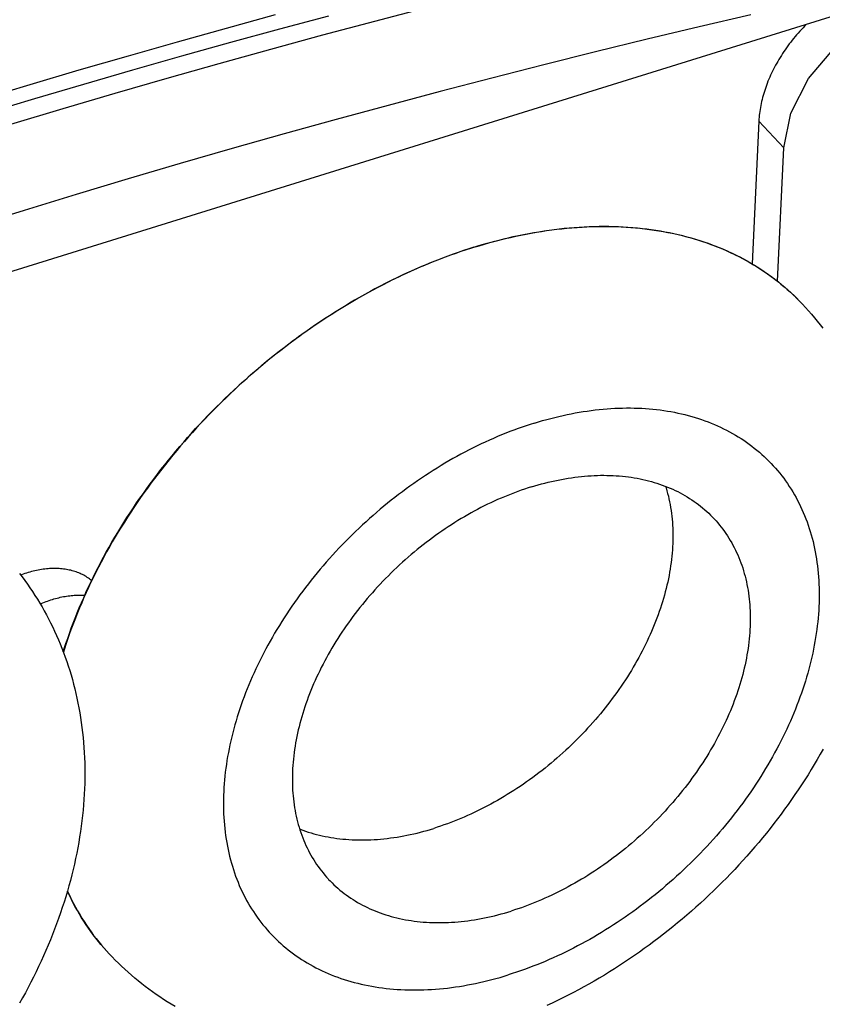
# Model space of a CAD drawing. Extents: x 0 to 594, y 0 to 420.
# Tile 91 of 157: x 501.24 to 507.32, y 131.72 to 139.18. Entities that reach past the tile are written whole.
import ezdxf

# ---------------------------------------------------------------- set-up
doc = ezdxf.new("R2010")
doc.units = 0
doc.header["$LTSCALE"] = 32.67
doc.layers.get('0').update_dxf_attribs({"linetype": 'CONTINUOUS'})

msp = doc.modelspace()

# ---------------------------------------------------------------- linework, layer by layer
at = {"color": 7, "linetype": 'CONTINUOUS'}
for p, q in [((507.9659, 139.3772), (495.1095, 135.3849)), ((506.8407, 138.4071), (506.7894, 137.326)), ((507.0296, 138.2052), (506.8407, 138.4071)), ((506.9816, 137.1944), (507.0296, 138.2052)), ((507.1694, 137.0225), (507.1727, 137.0189)), ((501.916, 132.0989), (501.915, 132.0999))]:
    msp.add_line(p, q, dxfattribs=at)
for points in [[(507.0296, 138.2052), (507.0842, 138.4675), (507.2179, 138.7293), (507.4175, 138.9658), (507.6641, 139.1548), (507.9347, 139.2778)], [(494.9845, 136.52), (495.357, 136.6629), (495.7295, 136.8038), (496.1022, 136.9429), (496.4748, 137.08), (496.8475, 137.2152), (497.2203, 137.3485), (497.593, 137.4798), (497.9657, 137.6091), (498.3385, 137.7366), (498.7112, 137.862), (499.0838, 137.9855), (499.4564, 138.1071), (499.8289, 138.2266), (500.2014, 138.3443), (500.5738, 138.4599), (500.9461, 138.5735), (501.3182, 138.6852), (501.6903, 138.7949), (502.0622, 138.9026), (502.4339, 139.0083), (502.8055, 139.112), (503.1769, 139.2138)], [(495.027, 136.4152), (495.3991, 136.558), (495.7712, 136.6988), (496.1434, 136.8377), (496.5157, 136.9747), (496.888, 137.1097), (497.2604, 137.2428), (497.6327, 137.374), (498.005, 137.5032), (498.3774, 137.6305), (498.7497, 137.7558), (499.1219, 137.8792), (499.4941, 138.0006), (499.8663, 138.1201), (500.2383, 138.2376), (500.6103, 138.3531), (500.9822, 138.4666), (501.3539, 138.5782), (501.7256, 138.6877), (502.0971, 138.7953), (502.4685, 138.9009), (502.8396, 139.0045), (503.2107, 139.1061), (503.5815, 139.2057)], [(506.7794, 139.2114), (506.3877, 139.1203), (505.9956, 139.027), (505.6032, 138.9313), (505.2106, 138.8335), (504.8177, 138.7333), (504.4246, 138.6309), (504.0312, 138.5262), (503.6376, 138.4193), (503.2438, 138.3102), (502.8499, 138.1988), (502.4557, 138.0851), (502.0614, 137.9693), (501.667, 137.8512), (501.2724, 137.7308), (500.8778, 137.6083)], [(504.3206, 139.2644), (503.9275, 139.162), (503.5341, 139.0574), (503.1405, 138.9505), (502.7467, 138.8413), (502.3528, 138.7299), (501.9586, 138.6163), (501.5643, 138.5004), (501.1699, 138.3823)], [(507.1996, 139.1392), (507.1879, 139.1273), (507.1755, 139.1143), (507.1632, 139.1011), (507.1511, 139.0878), (507.1392, 139.0744), (507.1274, 139.0608), (507.1159, 139.0471), (507.1045, 139.0333), (507.0933, 139.0194), (507.0824, 139.0053), (507.0716, 138.9912), (507.0611, 138.9769), (507.0507, 138.9626), (507.0406, 138.9481), (507.0307, 138.9336), (507.021, 138.919), (507.0115, 138.9043), (507.0023, 138.8895), (506.9933, 138.8747), (506.9845, 138.8598), (506.976, 138.8448), (506.9676, 138.8298), (506.9596, 138.8147), (506.9518, 138.7996), (506.9442, 138.7845), (506.9369, 138.7693), (506.9298, 138.7541), (506.923, 138.7388), (506.9164, 138.7235), (506.9101, 138.7083), (506.9041, 138.693), (506.8983, 138.6777), (506.8928, 138.6624), (506.8875, 138.6471), (506.8825, 138.6318), (506.8778, 138.6165), (506.8734, 138.6013), (506.8692, 138.5861), (506.8653, 138.5709), (506.8617, 138.5557), (506.8583, 138.5406), (506.8552, 138.5255), (506.8525, 138.5105), (506.8499, 138.4955), (506.8477, 138.4806), (506.8457, 138.4657), (506.8441, 138.4509), (506.8427, 138.4362), (506.8416, 138.4216), (506.8407, 138.4071)], [(501.5689, 134.3862), (501.5765, 134.4103), (501.5891, 134.4489), (501.6022, 134.4875), (501.6158, 134.5261), (501.6298, 134.5647), (501.6443, 134.6033), (501.6592, 134.6419), (501.6747, 134.6805), (501.6905, 134.7191), (501.7069, 134.7576), (501.7237, 134.7962), (501.7409, 134.8346), (501.7586, 134.8731), (501.7767, 134.9115), (501.7953, 134.9498), (501.8143, 134.9881), (501.8338, 135.0262), (501.8537, 135.0644), (501.874, 135.1024), (501.8948, 135.1404), (501.9159, 135.1782), (501.9375, 135.216), (501.9595, 135.2536), (501.982, 135.2912), (502.0048, 135.3286), (502.0281, 135.3659), (502.0517, 135.4031), (502.0758, 135.4401), (502.1002, 135.477), (502.125, 135.5138), (502.1503, 135.5504), (502.1759, 135.5868), (502.2019, 135.6231), (502.2282, 135.6592), (502.2549, 135.6952), (502.282, 135.7309), (502.3095, 135.7665), (502.3373, 135.8018), (502.3655, 135.837), (502.394, 135.872), (502.4229, 135.9067), (502.4521, 135.9413), (502.4816, 135.9756), (502.5115, 136.0097), (502.5417, 136.0435), (502.5722, 136.0771), (502.6031, 136.1105), (502.6342, 136.1437), (502.6657, 136.1765), (502.6974, 136.2091), (502.7295, 136.2415), (502.7618, 136.2736), (502.7944, 136.3054), (502.8273, 136.3369), (502.8605, 136.3681), (502.8939, 136.3991), (502.9277, 136.4298), (502.9616, 136.4601), (502.9959, 136.4902), (503.0303, 136.5199), (503.065, 136.5493), (503.1, 136.5785), (503.1352, 136.6072), (503.1706, 136.6357), (503.2062, 136.6638), (503.2421, 136.6916), (503.2781, 136.7191), (503.3144, 136.7462), (503.3508, 136.7729), (503.3875, 136.7993), (503.4243, 136.8254), (503.4613, 136.851), (503.4985, 136.8763), (503.5358, 136.9013), (503.5734, 136.9258), (503.611, 136.95), (503.6488, 136.9738), (503.6868, 136.9972), (503.7249, 137.0203), (503.7631, 137.0429), (503.8015, 137.0651), (503.8399, 137.0869), (503.8785, 137.1084), (503.9172, 137.1294), (503.956, 137.15), (503.9949, 137.1702), (504.0339, 137.1899), (504.0729, 137.2093), (504.112, 137.2282), (504.1512, 137.2467), (504.1905, 137.2648), (504.2298, 137.2824), (504.2692, 137.2996), (504.3086, 137.3164), (504.3481, 137.3327), (504.3875, 137.3485), (504.427, 137.364), (504.4666, 137.3789), (504.5061, 137.3935), (504.5457, 137.4075), (504.5852, 137.4211), (504.6247, 137.4343), (504.6643, 137.447), (504.7038, 137.4592), (504.7432, 137.471), (504.7827, 137.4823), (504.8221, 137.4931), (504.8615, 137.5035), (504.9008, 137.5134), (504.94, 137.5228), (504.9792, 137.5317), (505.0183, 137.5402), (505.0574, 137.5482), (505.0963, 137.5557), (505.1352, 137.5627), (505.174, 137.5693), (505.2127, 137.5753), (505.2512, 137.5809), (505.2897, 137.586), (505.328, 137.5906), (505.3663, 137.5947), (505.4043, 137.5984), (505.4423, 137.6015), (505.4801, 137.6042), (505.5177, 137.6064), (505.5552, 137.6081), (505.5925, 137.6093), (505.6297, 137.61), (505.6667, 137.6102), (505.7035, 137.6099), (505.7401, 137.6092), (505.7766, 137.6079), (505.8128, 137.6062), (505.8488, 137.604), (505.8846, 137.6013), (505.9202, 137.5981), (505.9556, 137.5944), (505.9908, 137.5902), (506.0257, 137.5856), (506.0604, 137.5805), (506.0948, 137.5748), (506.129, 137.5687), (506.163, 137.5621), (506.1967, 137.5551), (506.2301, 137.5475), (506.2632, 137.5395), (506.2961, 137.531), (506.3287, 137.522), (506.361, 137.5125), (506.393, 137.5026), (506.4247, 137.4922), (506.4562, 137.4813), (506.4873, 137.47), (506.5181, 137.4582), (506.5485, 137.4459), (506.5787, 137.4332), (506.6085, 137.42), (506.638, 137.4064), (506.6672, 137.3923), (506.696, 137.3777), (506.7245, 137.3627), (506.7526, 137.3472), (506.7804, 137.3313), (506.8078, 137.315), (506.8349, 137.2982), (506.8616, 137.2809), (506.8879, 137.2633), (506.9139, 137.2452), (506.9394, 137.2266), (506.9646, 137.2077), (506.9894, 137.1883), (507.0138, 137.1685), (507.0378, 137.1483), (507.0614, 137.1276), (507.0846, 137.1066), (507.1074, 137.0851), (507.1298, 137.0632), (507.1517, 137.041), (507.1718, 137.0199)], [(504.6818, 137.4511), (504.7215, 137.4632), (504.7611, 137.4748), (504.8008, 137.486), (504.8403, 137.4967), (504.8799, 137.5069), (504.9193, 137.5166), (504.9587, 137.5258), (504.9981, 137.5346), (505.0374, 137.5429), (505.0765, 137.5507), (505.1156, 137.558), (505.1547, 137.5648), (505.1936, 137.5712), (505.2324, 137.577), (505.2711, 137.5824), (505.3097, 137.5873), (505.3481, 137.5917), (505.3864, 137.5956), (505.4246, 137.599), (505.4627, 137.6019), (505.5006, 137.6043), (505.5383, 137.6063), (505.5759, 137.6077), (505.6133, 137.6086), (505.6506, 137.6091), (505.6876, 137.6091), (505.7245, 137.6085), (505.7612, 137.6075), (505.7977, 137.606), (505.834, 137.604), (505.8701, 137.6015), (505.9059, 137.5985), (505.9416, 137.595), (505.977, 137.591), (506.0122, 137.5865), (506.0471, 137.5816), (506.0819, 137.5761), (506.1163, 137.5702), (506.1505, 137.5638), (506.1845, 137.5568), (506.2181, 137.5494), (506.2516, 137.5416), (506.2847, 137.5332), (506.3175, 137.5244), (506.3501, 137.515), (506.3824, 137.5052), (506.4143, 137.495), (506.446, 137.4842), (506.4774, 137.473), (506.5084, 137.4613), (506.5392, 137.4491), (506.5696, 137.4365), (506.5997, 137.4234), (506.6294, 137.4098), (506.6588, 137.3958), (506.6879, 137.3813), (506.7166, 137.3664), (506.745, 137.351), (506.773, 137.3351), (506.8007, 137.3188), (506.828, 137.3021), (506.8549, 137.2849), (506.8814, 137.2673), (506.9076, 137.2492), (506.9334, 137.2307), (506.9588, 137.2118), (506.9838, 137.1924), (507.0084, 137.1726), (507.0327, 137.1524), (507.0565, 137.1318), (507.0799, 137.1107), (507.1029, 137.0893), (507.1255, 137.0674), (507.1476, 137.0451), (507.1694, 137.0225)], [(504.6818, 137.4511), (504.6421, 137.4386), (504.6024, 137.4255), (504.5627, 137.4121), (504.523, 137.3981), (504.4833, 137.3837), (504.4437, 137.3689), (504.404, 137.3536), (504.3643, 137.3378), (504.3247, 137.3216), (504.2851, 137.3049), (504.2456, 137.2878), (504.2061, 137.2703), (504.1666, 137.2523), (504.1273, 137.2339), (504.088, 137.2151), (504.0487, 137.1958), (504.0096, 137.1761), (503.9705, 137.156), (503.9315, 137.1354), (503.8926, 137.1145), (503.8539, 137.0931), (503.8152, 137.0713), (503.7766, 137.0491), (503.7382, 137.0266), (503.6999, 137.0036), (503.6618, 136.9802), (503.6238, 136.9564), (503.5859, 136.9322), (503.5482, 136.9077), (503.5106, 136.8828), (503.4733, 136.8575), (503.4361, 136.8318), (503.399, 136.8058), (503.3622, 136.7794), (503.3255, 136.7526), (503.2891, 136.7255), (503.2528, 136.698), (503.2168, 136.6702), (503.181, 136.6421), (503.1453, 136.6136), (503.11, 136.5848), (503.0748, 136.5556), (503.0399, 136.5262), (503.0052, 136.4964), (502.9708, 136.4663), (502.9366, 136.4359), (502.9027, 136.4052), (502.8691, 136.3742), (502.8357, 136.3429), (502.8026, 136.3113), (502.7698, 136.2794), (502.7373, 136.2472), (502.705, 136.2148), (502.6731, 136.1821), (502.6414, 136.1492), (502.6101, 136.116), (502.5791, 136.0825), (502.5484, 136.0488), (502.518, 136.0148), (502.488, 135.9807), (502.4582, 135.9462), (502.4289, 135.9116), (502.3998, 135.8767), (502.3711, 135.8417), (502.3428, 135.8064), (502.3148, 135.7709), (502.2872, 135.7353), (502.2599, 135.6994), (502.233, 135.6633), (502.2065, 135.6271), (502.1804, 135.5907), (502.1546, 135.5541), (502.1292, 135.5174), (502.1042, 135.4805), (502.0797, 135.4435), (502.0555, 135.4063), (502.0317, 135.369), (502.0083, 135.3316), (501.9853, 135.294), (501.9628, 135.2563), (501.9406, 135.2185), (501.9189, 135.1806), (501.8976, 135.1426), (501.8767, 135.1045), (501.8563, 135.0663), (501.8363, 135.0281), (501.8167, 134.9897), (501.7976, 134.9513), (501.7789, 134.9128), (501.7607, 134.8743), (501.7429, 134.8357), (501.7255, 134.7971), (501.7087, 134.7584), (501.6922, 134.7197), (501.6763, 134.681), (501.6608, 134.6423), (501.6457, 134.6035), (501.6312, 134.5647), (501.6171, 134.526), (501.6035, 134.4872), (501.5903, 134.4484), (501.5777, 134.4097), (501.5697, 134.3843)], [(507.1727, 137.0189), (507.1956, 136.994), (507.2182, 136.9689), (507.2403, 136.9433), (507.2621, 136.9175), (507.2834, 136.8912), (507.3044, 136.8647), (507.325, 136.8378)], [(505.1398, 136.1193), (505.1709, 136.1287), (505.2019, 136.1378), (505.2329, 136.1464), (505.2639, 136.1547), (505.2948, 136.1625), (505.3257, 136.17), (505.3566, 136.177), (505.3873, 136.1836), (505.418, 136.1898), (505.4487, 136.1957), (505.4792, 136.2011), (505.5097, 136.206), (505.5401, 136.2106), (505.5704, 136.2148), (505.6006, 136.2185), (505.6306, 136.2218), (505.6606, 136.2247), (505.6905, 136.2272), (505.7202, 136.2293), (505.7498, 136.231), (505.7793, 136.2322), (505.8086, 136.233), (505.8378, 136.2334), (505.8668, 136.2334), (505.8957, 136.233), (505.9244, 136.2321), (505.9529, 136.2309), (505.9813, 136.2292), (506.0095, 136.2271), (506.0375, 136.2245), (506.0653, 136.2216), (506.0929, 136.2183), (506.1203, 136.2145), (506.1476, 136.2103), (506.1746, 136.2057), (506.2014, 136.2007), (506.2279, 136.1952), (506.2543, 136.1894), (506.2804, 136.1832), (506.3063, 136.1765), (506.3319, 136.1694), (506.3573, 136.162), (506.3824, 136.1541), (506.4073, 136.1458), (506.432, 136.1371), (506.4563, 136.128), (506.4804, 136.1186), (506.5043, 136.1087), (506.5278, 136.0984), (506.5511, 136.0877), (506.574, 136.0767), (506.5967, 136.0652), (506.6191, 136.0534), (506.6412, 136.0412), (506.663, 136.0286), (506.6845, 136.0156), (506.7056, 136.0023), (506.7265, 135.9885), (506.747, 135.9744), (506.7672, 135.96), (506.7871, 135.9451), (506.8066, 135.9299), (506.8258, 135.9144), (506.8447, 135.8984), (506.8633, 135.8822), (506.8814, 135.8655), (506.8993, 135.8486), (506.9167, 135.8312), (506.9339, 135.8136), (506.9506, 135.7956), (506.967, 135.7772), (506.9831, 135.7586), (506.9987, 135.7396), (507.014, 135.7202), (507.029, 135.7006), (507.0435, 135.6806), (507.0577, 135.6604), (507.0715, 135.6398), (507.0848, 135.6189), (507.0979, 135.5977), (507.1105, 135.5762), (507.1227, 135.5544), (507.1345, 135.5323), (507.146, 135.51), (507.157, 135.4873), (507.1676, 135.4644), (507.1778, 135.4412), (507.1877, 135.4178), (507.1971, 135.394), (507.2061, 135.3701), (507.2147, 135.3458), (507.2228, 135.3213), (507.2306, 135.2966), (507.238, 135.2716), (507.2449, 135.2464), (507.2514, 135.221), (507.2575, 135.1953), (507.2632, 135.1694), (507.2684, 135.1433), (507.2732, 135.117), (507.2776, 135.0905), (507.2816, 135.0638), (507.2852, 135.0368), (507.2883, 135.0097), (507.291, 134.9824), (507.2933, 134.955), (507.2951, 134.9273), (507.2965, 134.8995), (507.2975, 134.8715), (507.2981, 134.8433), (507.2982, 134.815), (507.2979, 134.7866), (507.2972, 134.758), (507.296, 134.7292), (507.2944, 134.7004), (507.2924, 134.6714), (507.29, 134.6423), (507.2871, 134.613), (507.2838, 134.5837), (507.2801, 134.5542), (507.276, 134.5247), (507.2714, 134.495), (507.2664, 134.4653), (507.261, 134.4355), (507.2552, 134.4056), (507.2489, 134.3756), (507.2422, 134.3456), (507.2351, 134.3155), (507.2276, 134.2853), (507.2197, 134.2551), (507.2114, 134.2249), (507.2026, 134.1946), (507.1935, 134.1643), (507.1839, 134.134), (507.1739, 134.1036), (507.1635, 134.0733), (507.1527, 134.0429), (507.1416, 134.0125), (507.13, 133.9822), (507.118, 133.9518), (507.1056, 133.9214), (507.0928, 133.8911), (507.0797, 133.8608), (507.0661, 133.8305), (507.0522, 133.8003), (507.0379, 133.7701), (507.0232, 133.74), (507.0081, 133.7099), (506.9927, 133.6798), (506.9769, 133.6499), (506.9607, 133.62), (506.9442, 133.5902), (506.9273, 133.5605), (506.91, 133.5308), (506.8924, 133.5013), (506.8744, 133.4718), (506.8561, 133.4425), (506.8374, 133.4133), (506.8184, 133.3841), (506.7991, 133.3552), (506.7794, 133.3263), (506.7594, 133.2976), (506.7391, 133.269), (506.7184, 133.2405), (506.6974, 133.2122), (506.6762, 133.1841), (506.6546, 133.1561), (506.6327, 133.1283), (506.6105, 133.1007), (506.5879, 133.0732), (506.5651, 133.0459), (506.5421, 133.0188), (506.5187, 132.9919), (506.495, 132.9652), (506.4711, 132.9387), (506.4469, 132.9124), (506.4224, 132.8863), (506.3977, 132.8604), (506.3727, 132.8348), (506.3475, 132.8094), (506.322, 132.7842), (506.2962, 132.7592), (506.2703, 132.7345), (506.2441, 132.71), (506.2176, 132.6858), (506.191, 132.6619), (506.1641, 132.6382), (506.137, 132.6147), (506.1097, 132.5916), (506.0822, 132.5687), (506.0545, 132.546), (506.0266, 132.5237), (505.9986, 132.5016), (505.9703, 132.4799), (505.9419, 132.4584), (505.9133, 132.4372), (505.8845, 132.4164), (505.8555, 132.3958), (505.8265, 132.3756)], [(505.1398, 136.1193), (505.1087, 136.1094), (505.0776, 136.0992), (505.0465, 136.0885), (505.0154, 136.0775), (504.9843, 136.0661), (504.9532, 136.0543), (504.9221, 136.0421), (504.8911, 136.0295), (504.86, 136.0166), (504.8291, 136.0032), (504.7981, 135.9895), (504.7672, 135.9755), (504.7363, 135.961), (504.7055, 135.9462), (504.6748, 135.931), (504.6442, 135.9155), (504.6136, 135.8996), (504.5831, 135.8834), (504.5526, 135.8667), (504.5223, 135.8498), (504.4921, 135.8325), (504.462, 135.8149), (504.4319, 135.7969), (504.402, 135.7786), (504.3723, 135.7599), (504.3426, 135.7409), (504.3131, 135.7216), (504.2837, 135.702), (504.2545, 135.6821), (504.2254, 135.6618), (504.1965, 135.6413), (504.1677, 135.6204), (504.1391, 135.5992), (504.1106, 135.5778), (504.0824, 135.556), (504.0543, 135.5339), (504.0264, 135.5116), (503.9987, 135.489), (503.9712, 135.4661), (503.9439, 135.4429), (503.9168, 135.4195), (503.89, 135.3958), (503.8633, 135.3718), (503.8369, 135.3476), (503.8107, 135.3231), (503.7847, 135.2984), (503.759, 135.2735), (503.7335, 135.2483), (503.7082, 135.2228), (503.6832, 135.1972), (503.6585, 135.1713), (503.634, 135.1452), (503.6098, 135.1189), (503.5859, 135.0924), (503.5622, 135.0657), (503.5389, 135.0388), (503.5158, 135.0117), (503.493, 134.9844), (503.4705, 134.957), (503.4483, 134.9293), (503.4264, 134.9015), (503.4048, 134.8735), (503.3835, 134.8454), (503.3625, 134.8171), (503.3419, 134.7887), (503.3215, 134.7601), (503.3015, 134.7313), (503.2818, 134.7025), (503.2625, 134.6735), (503.2435, 134.6444), (503.2248, 134.6152), (503.2065, 134.5858), (503.1886, 134.5564), (503.1709, 134.5268), (503.1537, 134.4972), (503.1368, 134.4675), (503.1202, 134.4376), (503.104, 134.4078), (503.0882, 134.3778), (503.0728, 134.3478), (503.0577, 134.3177), (503.043, 134.2875), (503.0287, 134.2573), (503.0148, 134.2271), (503.0012, 134.1968), (502.9881, 134.1665), (502.9753, 134.1362), (502.9629, 134.1059), (502.951, 134.0755), (502.9394, 134.0451), (502.9282, 134.0147), (502.9174, 133.9844), (502.907, 133.954), (502.897, 133.9236), (502.8875, 133.8933), (502.8783, 133.863), (502.8696, 133.8327), (502.8612, 133.8025), (502.8533, 133.7723), (502.8458, 133.7421), (502.8387, 133.7121), (502.832, 133.682), (502.8258, 133.6521), (502.8199, 133.6222), (502.8145, 133.5923), (502.8095, 133.5626), (502.805, 133.533), (502.8008, 133.5034), (502.7971, 133.474), (502.7938, 133.4446), (502.7909, 133.4154), (502.7885, 133.3863), (502.7865, 133.3573), (502.7849, 133.3284), (502.7838, 133.2997), (502.783, 133.2711), (502.7827, 133.2426), (502.7829, 133.2143), (502.7834, 133.1862), (502.7844, 133.1582), (502.7858, 133.1303), (502.7877, 133.1027), (502.7899, 133.0752), (502.7926, 133.0479), (502.7958, 133.0208), (502.7993, 132.9939), (502.8033, 132.9671), (502.8077, 132.9406), (502.8125, 132.9143), (502.8178, 132.8882), (502.8235, 132.8623), (502.8295, 132.8367), (502.8361, 132.8112), (502.843, 132.786), (502.8503, 132.761), (502.8581, 132.7363), (502.8663, 132.7118), (502.8749, 132.6876), (502.8839, 132.6636), (502.8933, 132.6399), (502.9031, 132.6164), (502.9133, 132.5932), (502.924, 132.5703), (502.935, 132.5477), (502.9464, 132.5253), (502.9582, 132.5032), (502.9705, 132.4814), (502.9831, 132.46), (502.9961, 132.4388), (503.0095, 132.4179), (503.0233, 132.3973), (503.0374, 132.377), (503.052, 132.357), (503.0669, 132.3374), (503.0822, 132.3181), (503.0979, 132.2991), (503.1139, 132.2804), (503.1303, 132.2621), (503.1471, 132.2441), (503.1642, 132.2264), (503.1817, 132.2091), (503.1995, 132.1921), (503.2177, 132.1755), (503.2362, 132.1592), (503.2551, 132.1433), (503.2743, 132.1277), (503.2938, 132.1125), (503.3137, 132.0977), (503.3339, 132.0832), (503.3545, 132.0691), (503.3753, 132.0554), (503.3965, 132.042), (503.418, 132.029), (503.4397, 132.0164), (503.4618, 132.0042), (503.4842, 131.9924), (503.5069, 131.981), (503.5299, 131.9699), (503.5531, 131.9592), (503.5767, 131.949), (503.6005, 131.9391), (503.6246, 131.9296), (503.649, 131.9205), (503.6736, 131.9118), (503.6985, 131.9036), (503.7236, 131.8957), (503.749, 131.8882), (503.7747, 131.8811), (503.8005, 131.8745), (503.8267, 131.8682), (503.853, 131.8624), (503.8796, 131.857), (503.9064, 131.8519), (503.9334, 131.8473), (503.9606, 131.8432), (503.988, 131.8394), (504.0156, 131.836), (504.0435, 131.8331), (504.0715, 131.8306)], [(505.1168, 135.6356), (505.1424, 135.6434), (505.1679, 135.6508), (505.1934, 135.6579), (505.2189, 135.6646), (505.2444, 135.6709), (505.2697, 135.6769), (505.2951, 135.6825), (505.3204, 135.6878), (505.3456, 135.6927), (505.3708, 135.6973), (505.3959, 135.7015), (505.4209, 135.7053), (505.4458, 135.7088), (505.4707, 135.7119), (505.4954, 135.7146), (505.5201, 135.717), (505.5446, 135.719), (505.569, 135.7206), (505.5934, 135.7218), (505.6176, 135.7227), (505.6416, 135.7233), (505.6656, 135.7234), (505.6894, 135.7232), (505.7131, 135.7226), (505.7366, 135.7217), (505.7599, 135.7203), (505.7832, 135.7187), (505.8062, 135.7166), (505.8291, 135.7142), (505.8518, 135.7114), (505.8743, 135.7082), (505.8967, 135.7047), (505.9189, 135.7008), (505.9408, 135.6966), (505.9626, 135.692), (505.9842, 135.687), (506.0056, 135.6817), (506.0268, 135.676), (506.0477, 135.6699), (506.0684, 135.6635), (506.089, 135.6568), (506.1092, 135.6496), (506.1293, 135.6422), (506.1491, 135.6343), (506.1687, 135.6262), (506.188, 135.6177), (506.2071, 135.6088), (506.2259, 135.5996), (506.2445, 135.59), (506.2628, 135.5801), (506.2808, 135.5699), (506.2986, 135.5594), (506.316, 135.5485), (506.3333, 135.5372), (506.3502, 135.5257), (506.3668, 135.5138), (506.3832, 135.5016), (506.3993, 135.4891), (506.415, 135.4762), (506.4305, 135.4631), (506.4457, 135.4496), (506.4606, 135.4358), (506.4751, 135.4218), (506.4894, 135.4074), (506.5007, 135.3955)], [(505.1168, 135.6356), (505.0912, 135.6275), (505.0657, 135.619), (505.0401, 135.6102), (505.0145, 135.6011), (504.9889, 135.5916), (504.9633, 135.5817), (504.9377, 135.5716), (504.9122, 135.5611), (504.8867, 135.5502), (504.8612, 135.5391), (504.8358, 135.5276), (504.8104, 135.5157), (504.785, 135.5036), (504.7597, 135.4911), (504.7345, 135.4783), (504.7094, 135.4652), (504.6843, 135.4518), (504.6593, 135.4381), (504.6343, 135.424), (504.6095, 135.4097), (504.5847, 135.3951), (504.5601, 135.3801), (504.5356, 135.3649), (504.5111, 135.3494), (504.4868, 135.3336), (504.4626, 135.3175), (504.4385, 135.3011), (504.4146, 135.2845), (504.3908, 135.2675), (504.3671, 135.2504), (504.3436, 135.2329), (504.3202, 135.2152), (504.297, 135.1972), (504.274, 135.179), (504.2511, 135.1605), (504.2284, 135.1418), (504.2059, 135.1228), (504.1835, 135.1036), (504.1614, 135.0842), (504.1394, 135.0645), (504.1176, 135.0446), (504.096, 135.0245), (504.0747, 135.0041), (504.0535, 134.9836), (504.0326, 134.9628), (504.0118, 134.9419), (503.9913, 134.9207), (503.9711, 134.8994), (503.951, 134.8778), (503.9312, 134.8561), (503.9117, 134.8342), (503.8923, 134.8121), (503.8733, 134.7899), (503.8545, 134.7675), (503.8359, 134.7449), (503.8176, 134.7222), (503.7996, 134.6993), (503.7818, 134.6763), (503.7643, 134.6531), (503.7471, 134.6298), (503.7302, 134.6064), (503.7136, 134.5828), (503.6972, 134.5591), (503.6812, 134.5353), (503.6654, 134.5114), (503.6499, 134.4874), (503.6348, 134.4633), (503.6199, 134.4391), (503.6054, 134.4148), (503.5911, 134.3904), (503.5772, 134.366), (503.5636, 134.3414), (503.5503, 134.3168), (503.5374, 134.2922), (503.5247, 134.2675), (503.5124, 134.2427), (503.5005, 134.2179), (503.4888, 134.193), (503.4776, 134.1681), (503.4666, 134.1432), (503.456, 134.1183), (503.4457, 134.0933), (503.4358, 134.0683), (503.4262, 134.0433), (503.417, 134.0183), (503.4081, 133.9933), (503.3996, 133.9683), (503.3915, 133.9434), (503.3837, 133.9184), (503.3762, 133.8935), (503.3692, 133.8686), (503.3625, 133.8437), (503.3561, 133.8189), (503.3501, 133.7941), (503.3445, 133.7694), (503.3393, 133.7447), (503.3344, 133.7201), (503.3299, 133.6956), (503.3258, 133.6711), (503.322, 133.6467), (503.3186, 133.6224), (503.3156, 133.5982), (503.313, 133.5741), (503.3108, 133.55), (503.3089, 133.5261), (503.3074, 133.5023), (503.3062, 133.4786), (503.3055, 133.455), (503.3051, 133.4316), (503.3051, 133.4083), (503.3055, 133.3851), (503.3063, 133.362), (503.3074, 133.3391), (503.3089, 133.3164), (503.3108, 133.2938), (503.3131, 133.2713), (503.3157, 133.249), (503.3187, 133.2269), (503.3221, 133.205), (503.3259, 133.1833), (503.33, 133.1617), (503.3346, 133.1403), (503.3394, 133.1191), (503.3447, 133.0981), (503.3503, 133.0774), (503.3563, 133.0568), (503.3627, 133.0364), (503.3694, 133.0163), (503.3765, 132.9963), (503.3839, 132.9766), (503.3917, 132.9571), (503.3999, 132.9379), (503.4084, 132.9189), (503.4173, 132.9001), (503.4265, 132.8816), (503.4361, 132.8633), (503.446, 132.8453), (503.4563, 132.8276), (503.4669, 132.8101), (503.4779, 132.7928), (503.4892, 132.7759), (503.5009, 132.7592), (503.5128, 132.7428), (503.5251, 132.7266), (503.5378, 132.7108), (503.5507, 132.6952), (503.564, 132.6799), (503.5776, 132.665), (503.5803, 132.6622)], [(506.1341, 135.6403), (506.1381, 135.6276), (506.144, 135.607), (506.1497, 135.5862), (506.1549, 135.5652), (506.1598, 135.5441), (506.1643, 135.5227), (506.1685, 135.5011), (506.1722, 135.4794), (506.1756, 135.4574), (506.1786, 135.4353), (506.1813, 135.413), (506.1835, 135.3906), (506.1854, 135.368), (506.187, 135.3453), (506.1881, 135.3223), (506.1889, 135.2993), (506.1892, 135.2761), (506.1892, 135.2528), (506.1889, 135.2293), (506.1881, 135.2057), (506.187, 135.1821), (506.1855, 135.1582), (506.1836, 135.1343), (506.1814, 135.1103), (506.1787, 135.0862), (506.1757, 135.0619), (506.1723, 135.0376), (506.1686, 135.0132), (506.1645, 134.9888), (506.16, 134.9642), (506.1551, 134.9396), (506.1498, 134.915), (506.1442, 134.8902), (506.1383, 134.8654), (506.1319, 134.8406), (506.1252, 134.8158), (506.1181, 134.7909), (506.1107, 134.7659), (506.1029, 134.741), (506.0947, 134.716), (506.0862, 134.691), (506.0774, 134.666), (506.0681, 134.641), (506.0586, 134.6161), (506.0486, 134.5911), (506.0384, 134.5661), (506.0278, 134.5412), (506.0168, 134.5162), (506.0055, 134.4913), (505.9939, 134.4665), (505.9819, 134.4417), (505.9696, 134.4169), (505.957, 134.3922), (505.944, 134.3675), (505.9308, 134.3429), (505.9172, 134.3184), (505.9032, 134.2939), (505.889, 134.2696), (505.8745, 134.2453), (505.8596, 134.2211), (505.8444, 134.1969), (505.829, 134.1729), (505.8132, 134.149), (505.7972, 134.1252), (505.7808, 134.1016), (505.7642, 134.078), (505.7472, 134.0546), (505.73, 134.0313), (505.7125, 134.0081), (505.6948, 133.9851), (505.6768, 133.9622), (505.6585, 133.9395), (505.6399, 133.9169), (505.6211, 133.8945), (505.602, 133.8722), (505.5827, 133.8501), (505.5632, 133.8282), (505.5433, 133.8065), (505.5233, 133.785), (505.503, 133.7636), (505.4825, 133.7425), (505.4618, 133.7215), (505.4409, 133.7008), (505.4197, 133.6802), (505.3983, 133.6599), (505.3768, 133.6398), (505.355, 133.6199), (505.333, 133.6002), (505.3108, 133.5808), (505.2885, 133.5616), (505.266, 133.5426), (505.2433, 133.5239), (505.2204, 133.5054), (505.1973, 133.4872), (505.1741, 133.4692), (505.1508, 133.4515), (505.1272, 133.434), (505.1036, 133.4168), (505.0798, 133.3999), (505.0558, 133.3833), (505.0318, 133.3669), (505.0076, 133.3508), (504.9832, 133.335), (504.9588, 133.3195), (504.9343, 133.3042), (504.9096, 133.2893), (504.8849, 133.2747), (504.86, 133.2603), (504.8351, 133.2463), (504.8101, 133.2326), (504.785, 133.2192), (504.7598, 133.206), (504.7346, 133.1933), (504.7093, 133.1808), (504.684, 133.1686), (504.6586, 133.1568), (504.6332, 133.1453), (504.6077, 133.1341), (504.5822, 133.1233), (504.5566, 133.1128), (504.5311, 133.1026), (504.5055, 133.0928), (504.4799, 133.0833), (504.4543, 133.0741), (504.4287, 133.0653), (504.4031, 133.0569), (504.3775, 133.0487)], [(506.5007, 135.3955), (506.5033, 135.3927), (506.5169, 135.3777), (506.5302, 135.3624), (506.5432, 135.3469), (506.5558, 135.331), (506.5681, 135.3149), (506.5801, 135.2985), (506.5917, 135.2818), (506.603, 135.2648), (506.614, 135.2476), (506.6246, 135.2301), (506.6349, 135.2123), (506.6448, 135.1943), (506.6544, 135.176), (506.6636, 135.1575), (506.6725, 135.1387), (506.681, 135.1197), (506.6892, 135.1005), (506.697, 135.081), (506.7045, 135.0613), (506.7115, 135.0414), (506.7183, 135.0212), (506.7246, 135.0009), (506.7306, 134.9803), (506.7362, 134.9595), (506.7415, 134.9385), (506.7464, 134.9173), (506.7509, 134.896), (506.755, 134.8744), (506.7588, 134.8526), (506.7622, 134.8307), (506.7652, 134.8086), (506.7679, 134.7863), (506.7701, 134.7639), (506.772, 134.7413), (506.7735, 134.7185), (506.7747, 134.6956), (506.7754, 134.6726), (506.7758, 134.6494), (506.7758, 134.6261), (506.7754, 134.6026), (506.7747, 134.579), (506.7736, 134.5553), (506.7721, 134.5315), (506.7702, 134.5076), (506.7679, 134.4836), (506.7653, 134.4594), (506.7623, 134.4352), (506.7589, 134.4109), (506.7552, 134.3865), (506.751, 134.3621), (506.7465, 134.3375), (506.7417, 134.3129), (506.7364, 134.2882), (506.7308, 134.2635), (506.7248, 134.2387), (506.7185, 134.2139), (506.7118, 134.189), (506.7047, 134.1641), (506.6973, 134.1392), (506.6895, 134.1143), (506.6813, 134.0893), (506.6728, 134.0643), (506.6639, 134.0393), (506.6547, 134.0143), (506.6451, 133.9893), (506.6352, 133.9644), (506.625, 133.9394), (506.6143, 133.9144), (506.6034, 133.8895), (506.5921, 133.8646), (506.5805, 133.8398), (506.5685, 133.8149), (506.5562, 133.7902), (506.5436, 133.7655), (506.5306, 133.7408), (506.5173, 133.7162), (506.5037, 133.6917), (506.4898, 133.6672), (506.4756, 133.6428), (506.461, 133.6185), (506.4462, 133.5943), (506.431, 133.5702), (506.4155, 133.5462), (506.3998, 133.5223), (506.3837, 133.4985), (506.3674, 133.4748), (506.3507, 133.4513), (506.3338, 133.4278), (506.3166, 133.4045), (506.2991, 133.3814), (506.2814, 133.3583), (506.2633, 133.3355), (506.245, 133.3127), (506.2265, 133.2902), (506.2077, 133.2677), (506.1886, 133.2455), (506.1693, 133.2234), (506.1497, 133.2015), (506.1299, 133.1798), (506.1099, 133.1583), (506.0896, 133.1369), (506.0691, 133.1158), (506.0484, 133.0948), (506.0274, 133.074), (506.0063, 133.0535), (505.9849, 133.0332), (505.9633, 133.0131), (505.9415, 132.9932), (505.9196, 132.9735), (505.8974, 132.954), (505.8751, 132.9348), (505.8525, 132.9159), (505.8298, 132.8971), (505.8069, 132.8787), (505.7839, 132.8604), (505.7607, 132.8425), (505.7373, 132.8247), (505.7138, 132.8073), (505.6901, 132.7901), (505.6663, 132.7732), (505.6424, 132.7565), (505.6183, 132.7402), (505.5941, 132.7241), (505.5698, 132.7083), (505.5454, 132.6927), (505.5208, 132.6775), (505.4962, 132.6626), (505.4714, 132.6479), (505.4466, 132.6336), (505.4217, 132.6196), (505.3967, 132.6058), (505.3716, 132.5924), (505.3464, 132.5793), (505.3212, 132.5665), (505.2959, 132.5541), (505.2706, 132.5419), (505.2452, 132.5301), (505.2197, 132.5186), (505.1943, 132.5074), (505.1687, 132.4966), (505.1432, 132.4861), (505.1176, 132.4759), (505.0921, 132.4661), (505.0665, 132.4566), (505.0409, 132.4474), (505.0153, 132.4386), (504.9897, 132.4301), (504.9641, 132.422)], [(501.2364, 134.9804), (501.257, 134.9535), (501.2773, 134.9262), (501.2971, 134.8986), (501.3165, 134.8707), (501.3355, 134.8425), (501.3542, 134.8139), (501.3724, 134.785), (501.3902, 134.7557), (501.4077, 134.7262), (501.4247, 134.6963), (501.4413, 134.6661), (501.4574, 134.6355), (501.4732, 134.6047), (501.4885, 134.5735), (501.5034, 134.542), (501.5179, 134.5102), (501.5319, 134.4781), (501.5455, 134.4456), (501.5587, 134.413), (501.5713, 134.38), (501.5836, 134.3467), (501.5954, 134.3131), (501.6067, 134.2792), (501.6176, 134.245), (501.628, 134.2106), (501.6379, 134.1759), (501.6473, 134.1408), (501.6563, 134.1055), (501.6648, 134.0699), (501.6728, 134.034), (501.6804, 133.9979), (501.6874, 133.9615), (501.6939, 133.9248), (501.7, 133.8879), (501.7055, 133.8508), (501.7105, 133.8133), (501.715, 133.7756), (501.719, 133.7377), (501.7225, 133.6997), (501.7254, 133.6612), (501.7278, 133.6226), (501.7297, 133.5839), (501.731, 133.545), (501.7318, 133.5058), (501.7321, 133.4666), (501.7319, 133.4271), (501.731, 133.3874), (501.7297, 133.3476), (501.7278, 133.3077), (501.7254, 133.2676), (501.7224, 133.2274), (501.7188, 133.187), (501.7147, 133.1465), (501.7101, 133.1059), (501.7049, 133.0652), (501.6991, 133.0244), (501.6928, 132.9835), (501.686, 132.9425), (501.6786, 132.9015), (501.6707, 132.8605), (501.6622, 132.8193), (501.6531, 132.7781), (501.6436, 132.7369), (501.6335, 132.6957), (501.6228, 132.6545), (501.6116, 132.6134), (501.5999, 132.5722), (501.5877, 132.5311), (501.5749, 132.4899), (501.5616, 132.4488), (501.5478, 132.4078), (501.5335, 132.3669), (501.5187, 132.3259), (501.5033, 132.285), (501.4875, 132.2443), (501.4711, 132.2037), (501.4543, 132.163), (501.4369, 132.1225), (501.4191, 132.0822), (501.4009, 132.042), (501.3821, 132.0018), (501.3628, 131.9618), (501.3431, 131.922), (501.323, 131.8824), (501.3023, 131.8428), (501.2813, 131.8035), (501.2598, 131.7643), (501.2378, 131.7253)], [(501.7837, 134.9259), (501.7831, 134.9264), (501.7752, 134.9327), (501.7672, 134.9388), (501.7589, 134.9447), (501.7504, 134.9503), (501.7418, 134.9557), (501.733, 134.961), (501.724, 134.966), (501.7149, 134.9707), (501.7056, 134.9753), (501.6961, 134.9796), (501.6864, 134.9837), (501.6766, 134.9876), (501.6666, 134.9912), (501.6565, 134.9947), (501.6463, 134.9978), (501.6359, 135.0008), (501.6253, 135.0035), (501.6146, 135.006), (501.6038, 135.0082), (501.5929, 135.0102), (501.5819, 135.012), (501.5707, 135.0135), (501.5594, 135.0148), (501.548, 135.0159), (501.5365, 135.0167), (501.5249, 135.0173), (501.5132, 135.0176), (501.5014, 135.0177), (501.4895, 135.0175), (501.4775, 135.0171), (501.4655, 135.0165), (501.4534, 135.0156), (501.4412, 135.0145), (501.4289, 135.0132), (501.4166, 135.0116), (501.4042, 135.0098), (501.3918, 135.0077), (501.3793, 135.0054), (501.3668, 135.0029), (501.3543, 135.0001), (501.3417, 134.9971), (501.3291, 134.9938), (501.3165, 134.9904), (501.3038, 134.9867), (501.2912, 134.9827), (501.2785, 134.9786), (501.2658, 134.9742), (501.2531, 134.9696), (501.2466, 134.9671)], [(501.3945, 134.7484), (501.402, 134.7517), (501.414, 134.7568), (501.4261, 134.7616), (501.4381, 134.7663), (501.4502, 134.7707), (501.4623, 134.775), (501.4743, 134.779), (501.4864, 134.7829), (501.4984, 134.7865), (501.5105, 134.79), (501.5225, 134.7932), (501.5345, 134.7962), (501.5465, 134.799), (501.5584, 134.8016), (501.5703, 134.804), (501.5822, 134.8061), (501.594, 134.8081), (501.6058, 134.8098), (501.6175, 134.8113), (501.6292, 134.8126), (501.6408, 134.8137), (501.6523, 134.8146), (501.6638, 134.8152), (501.6752, 134.8156), (501.6866, 134.8158), (501.6978, 134.8158), (501.709, 134.8156), (501.7201, 134.8152), (501.7311, 134.8145), (501.7318, 134.8144)], [(507.3278, 133.6486), (507.3058, 133.6096), (507.2834, 133.5707), (507.2606, 133.5321), (507.2373, 133.4936), (507.2137, 133.4553), (507.1895, 133.4172), (507.165, 133.3793), (507.1401, 133.3416), (507.1148, 133.3042), (507.089, 133.2669), (507.0629, 133.2299), (507.0364, 133.1931), (507.0095, 133.1566), (506.9822, 133.1203), (506.9546, 133.0842), (506.9266, 133.0484), (506.8982, 133.0129), (506.8694, 132.9776), (506.8403, 132.9425), (506.8109, 132.9078), (506.7811, 132.8733), (506.7509, 132.839), (506.7204, 132.8051), (506.6896, 132.7714), (506.6584, 132.738), (506.6269, 132.7049), (506.5951, 132.6722), (506.563, 132.6397), (506.5306, 132.6075), (506.4978, 132.5756), (506.4647, 132.544), (506.4314, 132.5128), (506.3978, 132.4819), (506.3638, 132.4513), (506.3296, 132.421), (506.2951, 132.3911), (506.2603, 132.3615), (506.2253, 132.3322), (506.19, 132.3033), (506.1544, 132.2747), (506.1185, 132.2465), (506.0825, 132.2187), (506.0461, 132.1912), (506.0095, 132.1641), (505.9727, 132.1374), (505.9357, 132.111), (505.8984, 132.085), (505.8609, 132.0594), (505.8231, 132.0342), (505.7852, 132.0094), (505.7471, 131.985), (505.7087, 131.9609), (505.6701, 131.9373), (505.6313, 131.9141), (505.5924, 131.8913), (505.5532, 131.8689), (505.5139, 131.8469), (505.4745, 131.8254), (505.4348, 131.8043), (505.3949, 131.7836), (505.355, 131.7634), (505.3149, 131.7436), (505.2747, 131.7242), (505.2342, 131.7053)], [(503.3603, 133.0441), (503.3651, 133.0422), (503.3851, 133.0347), (503.4054, 133.0276), (503.4259, 133.0208), (503.4467, 133.0144), (503.4676, 133.0084), (503.4888, 133.0027), (503.5102, 132.9974), (503.5317, 132.9924), (503.5535, 132.9878), (503.5755, 132.9835), (503.5977, 132.9796), (503.62, 132.9761), (503.6426, 132.973), (503.6653, 132.9702), (503.6882, 132.9678), (503.7112, 132.9657), (503.7344, 132.964), (503.7578, 132.9627), (503.7813, 132.9617), (503.805, 132.9612), (503.8288, 132.9609), (503.8527, 132.9611), (503.8768, 132.9616), (503.901, 132.9625), (503.9253, 132.9638), (503.9498, 132.9654), (503.9743, 132.9674), (503.999, 132.9698), (504.0237, 132.9725), (504.0486, 132.9756), (504.0735, 132.9791), (504.0985, 132.9829), (504.1236, 132.9871), (504.1488, 132.9916), (504.174, 132.9965), (504.1993, 133.0018), (504.2246, 133.0074), (504.25, 133.0134), (504.2755, 133.0198), (504.3009, 133.0265), (504.3264, 133.0336), (504.352, 133.041), (504.3775, 133.0487)], [(503.5803, 132.6622), (503.5916, 132.6503), (503.6058, 132.6359), (503.6204, 132.6218), (503.6352, 132.608), (503.6504, 132.5946), (503.6659, 132.5814), (503.6817, 132.5686), (503.6977, 132.556), (503.7141, 132.5438), (503.7307, 132.532), (503.7477, 132.5204), (503.7649, 132.5092), (503.7824, 132.4983), (503.8001, 132.4877), (503.8182, 132.4775), (503.8365, 132.4676), (503.8551, 132.4581), (503.8739, 132.4488), (503.8929, 132.44), (503.9123, 132.4315), (503.9318, 132.4233), (503.9517, 132.4155), (503.9717, 132.408), (503.992, 132.4009), (504.0125, 132.3941), (504.0332, 132.3877), (504.0542, 132.3817), (504.0753, 132.376), (504.0967, 132.3706), (504.1183, 132.3657), (504.1401, 132.3611), (504.1621, 132.3568), (504.1842, 132.3529), (504.2066, 132.3494), (504.2291, 132.3462), (504.2518, 132.3435), (504.2747, 132.341), (504.2978, 132.339), (504.321, 132.3373), (504.3444, 132.336), (504.3679, 132.335), (504.3916, 132.3344), (504.4154, 132.3342), (504.4393, 132.3344), (504.4634, 132.3349), (504.4876, 132.3358), (504.5119, 132.3371), (504.5363, 132.3387), (504.5609, 132.3407), (504.5855, 132.343), (504.6103, 132.3458), (504.6351, 132.3489), (504.6601, 132.3523), (504.6851, 132.3562), (504.7102, 132.3603), (504.7353, 132.3649), (504.7606, 132.3698), (504.7858, 132.3751), (504.8112, 132.3807), (504.8366, 132.3867), (504.862, 132.3931), (504.8875, 132.3998), (504.913, 132.4068), (504.9386, 132.4143), (504.9641, 132.422)], [(501.916, 132.0989), (501.8957, 132.1209), (501.875, 132.1442), (501.8546, 132.168), (501.8347, 132.1922), (501.8152, 132.2167), (501.7962, 132.2416), (501.7776, 132.2669), (501.7594, 132.2925), (501.7417, 132.3185), (501.7245, 132.3449), (501.7076, 132.3716), (501.6913, 132.3987), (501.6754, 132.4261), (501.66, 132.4539), (501.645, 132.482), (501.6305, 132.5104), (501.6164, 132.5392), (501.6028, 132.5683), (501.6004, 132.5738)], [(501.6006, 132.5745), (501.6045, 132.5658), (501.6181, 132.5366), (501.6323, 132.5078), (501.6469, 132.4792), (501.6619, 132.451), (501.6775, 132.4232), (501.6934, 132.3957), (501.7099, 132.3685), (501.7268, 132.3417), (501.7442, 132.3153), (501.762, 132.2892), (501.7803, 132.2635), (501.799, 132.2381), (501.8182, 132.2132), (501.8378, 132.1886), (501.8578, 132.1644), (501.8783, 132.1405), (501.8992, 132.1171)], [(505.8265, 132.3756), (505.7972, 132.3556), (505.7678, 132.336), (505.7383, 132.3167), (505.7087, 132.2977), (505.6789, 132.2791), (505.649, 132.2608), (505.619, 132.2428), (505.5889, 132.2251), (505.5586, 132.2078), (505.5283, 132.1909), (505.4979, 132.1743), (505.4674, 132.158), (505.4368, 132.1421), (505.4061, 132.1266), (505.3754, 132.1114), (505.3446, 132.0966), (505.3137, 132.0822), (505.2828, 132.0681), (505.2519, 132.0544), (505.2209, 132.0411), (505.1899, 132.0281), (505.1588, 132.0155), (505.1277, 132.0034), (505.0966, 131.9916), (505.0655, 131.9801), (505.0344, 131.9691), (505.0033, 131.9585), (504.9722, 131.9482), (504.9411, 131.9384)], [(502.416, 131.6988), (502.3866, 131.7164), (502.3575, 131.7345), (502.3288, 131.7529), (502.3004, 131.7717), (502.2723, 131.7909), (502.2446, 131.8105), (502.2172, 131.8305), (502.1902, 131.8508), (502.1635, 131.8716), (502.1371, 131.8926), (502.1111, 131.9141), (502.0855, 131.936), (502.0602, 131.9581), (502.0353, 131.9807), (502.0107, 132.0036), (501.9865, 132.0269), (501.9626, 132.0505), (501.9391, 132.0745), (501.916, 132.0989)], [(504.0715, 131.8306), (504.0996, 131.8285), (504.128, 131.8268), (504.1566, 131.8255), (504.1853, 131.8246), (504.2141, 131.8242), (504.2432, 131.8242), (504.2723, 131.8246), (504.3017, 131.8254), (504.3311, 131.8267), (504.3607, 131.8283), (504.3905, 131.8304), (504.4203, 131.8329), (504.4503, 131.8358), (504.4804, 131.8391), (504.5106, 131.8429), (504.5409, 131.847), (504.5712, 131.8516), (504.6017, 131.8566), (504.6323, 131.862), (504.6629, 131.8678), (504.6936, 131.874), (504.7244, 131.8806), (504.7552, 131.8877), (504.7861, 131.8951), (504.817, 131.903), (504.848, 131.9112), (504.879, 131.9199), (504.9101, 131.9289), (504.9411, 131.9384)]]:
    msp.add_lwpolyline(points, dxfattribs=at)

doc.saveas('drawing.dxf')
